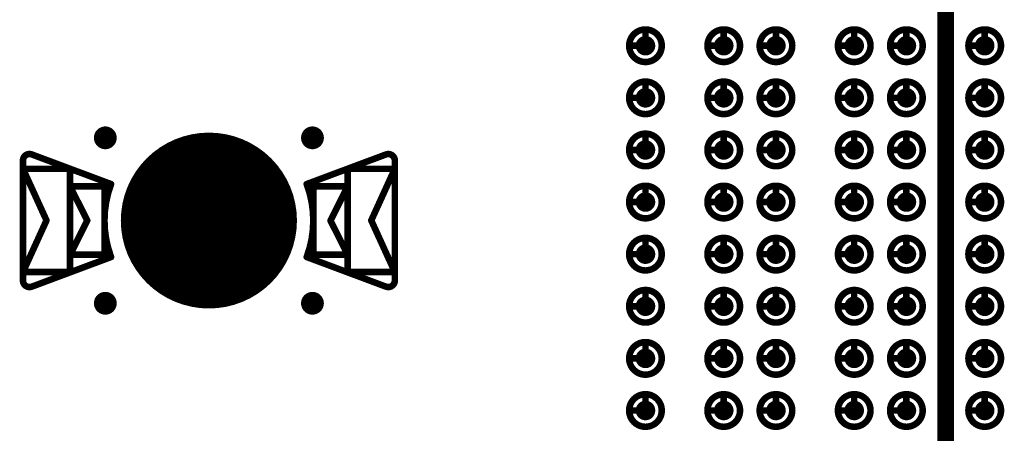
# Model space of a CAD drawing. Header units: millimetres. Extents: x 62 to 363, y 42 to 391.
# Tile 46 of 216: x 166.01 to 181.1, y 88.65 to 95. Entities that reach past the tile are written whole.
import ezdxf

# ---------------------------------------------------------------- set-up
doc = ezdxf.new("R2010")
doc.units = ezdxf.units.MM
for name, color, linetype in [('Mechanical8', 56, 'Continuous'), ('PadHoleLayer', 156, 'Continuous'), ('ViaHoleLayer', 16, 'Continuous')]:
    doc.layers.add(name, color=color, linetype=linetype)

# ---------------------------------------------------------------- blocks, each defined once
blk = doc.blocks.new('HARWIN_S9121_45R_11')
at = {"layer": 'Mechanical8'}
for points, const_width in [([(1.3, 0, 1), (-1.3, 0, 1)], 0.1), ([(-2.74, 1.015, 1), (-2.69, 1.015, 1)], 0.05), ([(-2.74, 1.015, 1), (-2.69, 1.015, 1)], 0.05), ([(2.69, 1.015, 1), (2.74, 1.015, 1)], 0.05), ([(2.69, 1.015, 1), (2.74, 1.015, 1)], 0.05), ([(-2.875, 0.921, 1), (-2.825, 0.921, 1)], 0.05), ([(-2.875, 0.921, 1), (-2.825, 0.921, 1)], 0.05), ([(2.825, 0.921, 1), (2.875, 0.921, 1)], 0.05), ([(2.825, 0.921, 1), (2.875, 0.921, 1)], 0.05), ([(-2.875, 0.791, 1), (-2.825, 0.791, 1)], 0.05), ([(-2.875, 0.791, 1), (-2.825, 0.791, 1)], 0.05), ([(-2.875, 0.791, 1), (-2.825, 0.791, 1)], 0.05), ([(-2.152, 0.791, 1), (-2.102, 0.791, 1)], 0.05), ([(-2.152, 0.791, 1), (-2.102, 0.791, 1)], 0.05), ([(2.103, 0.791, 1), (2.153, 0.791, 1)], 0.05), ([(2.103, 0.791, 1), (2.153, 0.791, 1)], 0.05), ([(2.825, 0.791, 1), (2.875, 0.791, 1)], 0.05), ([(2.825, 0.791, 1), (2.875, 0.791, 1)], 0.05), ([(2.825, 0.791, 1), (2.875, 0.791, 1)], 0.05), ([(-1.524, 0.56, 1), (-1.474, 0.56, 1)], 0.05), ([(-1.524, 0.56, 1), (-1.474, 0.56, 1)], 0.05), ([(1.474, 0.56, 1), (1.524, 0.56, 1)], 0.05), ([(1.474, 0.56, 1), (1.524, 0.56, 1)], 0.05), ([(-2.152, 0.525, 1), (-2.102, 0.525, 1)], 0.05), ([(-2.152, 0.525, 1), (-2.102, 0.525, 1)], 0.05), ([(-2.152, 0.525, 1), (-2.102, 0.525, 1)], 0.05), ([(-1.625, 0.525, 1), (-1.575, 0.525, 1)], 0.05), ([(-1.625, 0.525, 1), (-1.575, 0.525, 1)], 0.05), ([(-0.025, 0.5, 1), (0.025, 0.5, 1)], 0.05), ([(-0.025, 0.5, 1), (0.025, 0.5, 1)], 0.05), ([(1.575, 0.525, 1), (1.625, 0.525, 1)], 0.05), ([(1.575, 0.525, 1), (1.625, 0.525, 1)], 0.05), ([(2.103, 0.525, 1), (2.153, 0.525, 1)], 0.05), ([(2.103, 0.525, 1), (2.153, 0.525, 1)], 0.05), ([(2.103, 0.525, 1), (2.153, 0.525, 1)], 0.05), ([(-2.514, -0.002, 1), (-2.464, -0.002, 1)], 0.05), ([(-2.514, -0.002, 1), (-2.464, -0.002, 1)], 0.05), ([(-1.889, 0, 1), (-1.839, 0, 1)], 0.05), ([(-1.889, 0, 1), (-1.839, 0, 1)], 0.05), ([(-1.325, 0, 1), (-1.275, 0, 1)], 0.05), ([(-0.525, 0, 1), (-0.475, 0, 1)], 0.05), ([(-0.525, 0, 1), (-0.475, 0, 1)], 0.05), ([(-0.025, 0, 1), (0.025, 0, 1)], 0.05), ([(-0.025, 0, 1), (0.025, 0, 1)], 0.05), ([(-0.025, 0, 1), (0.025, 0, 1)], 0.05), ([(-0.025, 0, 1), (0.025, 0, 1)], 0.05), ([(-0.025, 0, 1), (0.025, 0, 1)], 0.05), ([(-0.025, 0, 1), (0.025, 0, 1)], 0.05), ([(-0.025, 0, 1), (0.025, 0, 1)], 0.05), ([(-0.025, 0, 1), (0.025, 0, 1)], 0.05), ([(0.475, 0, 1), (0.525, 0, 1)], 0.05), ([(0.475, 0, 1), (0.525, 0, 1)], 0.05), ([(1.275, 0, 1), (1.325, 0, 1)], 0.05), ([(1.839, 0, 1), (1.889, 0, 1)], 0.05), ([(1.839, 0, 1), (1.889, 0, 1)], 0.05), ([(2.464, -0.002, 1), (2.514, -0.002, 1)], 0.05), ([(2.464, -0.002, 1), (2.514, -0.002, 1)], 0.05), ([(-0.025, -0.5, 1), (0.025, -0.5, 1)], 0.05), ([(-0.025, -0.5, 1), (0.025, -0.5, 1)], 0.05), ([(-2.152, -0.525, 1), (-2.102, -0.525, 1)], 0.05), ([(-2.152, -0.525, 1), (-2.102, -0.525, 1)], 0.05), ([(-2.152, -0.525, 1), (-2.102, -0.525, 1)], 0.05), ([(-1.625, -0.525, 1), (-1.575, -0.525, 1)], 0.05), ([(-1.625, -0.525, 1), (-1.575, -0.525, 1)], 0.05), ([(-1.524, -0.56, 1), (-1.474, -0.56, 1)], 0.05), ([(-1.524, -0.56, 1), (-1.474, -0.56, 1)], 0.05), ([(1.474, -0.56, 1), (1.524, -0.56, 1)], 0.05), ([(1.474, -0.56, 1), (1.524, -0.56, 1)], 0.05), ([(1.575, -0.525, 1), (1.625, -0.525, 1)], 0.05), ([(1.575, -0.525, 1), (1.625, -0.525, 1)], 0.05), ([(2.103, -0.525, 1), (2.153, -0.525, 1)], 0.05), ([(2.103, -0.525, 1), (2.153, -0.525, 1)], 0.05), ([(2.103, -0.525, 1), (2.153, -0.525, 1)], 0.05), ([(-2.875, -0.795, 1), (-2.825, -0.795, 1)], 0.05), ([(-2.875, -0.795, 1), (-2.825, -0.795, 1)], 0.05), ([(-2.875, -0.795, 1), (-2.825, -0.795, 1)], 0.05), ([(-2.152, -0.795, 1), (-2.102, -0.795, 1)], 0.05), ([(-2.152, -0.795, 1), (-2.102, -0.795, 1)], 0.05), ([(2.103, -0.795, 1), (2.153, -0.795, 1)], 0.05), ([(2.103, -0.795, 1), (2.153, -0.795, 1)], 0.05), ([(2.825, -0.795, 1), (2.875, -0.795, 1)], 0.05), ([(2.825, -0.795, 1), (2.875, -0.795, 1)], 0.05), ([(2.825, -0.795, 1), (2.875, -0.795, 1)], 0.05), ([(-2.875, -0.921, 1), (-2.825, -0.921, 1)], 0.05), ([(-2.875, -0.921, 1), (-2.825, -0.921, 1)], 0.05), ([(2.825, -0.921, 1), (2.875, -0.921, 1)], 0.05), ([(2.825, -0.921, 1), (2.875, -0.921, 1)], 0.05), ([(-2.74, -1.015, 1), (-2.69, -1.015, 1)], 0.05), ([(-2.74, -1.015, 1), (-2.69, -1.015, 1)], 0.05), ([(2.69, -1.015, 1), (2.74, -1.015, 1)], 0.05), ([(2.69, -1.015, 1), (2.74, -1.015, 1)], 0.05)]:
    blk.add_lwpolyline(points, format="xyb", close=True, dxfattribs=dict(at, const_width=const_width))
at = {"layer": 'Mechanical8', "const_width": 0.1}
for points in [[(-2.85, 0.921, -0.523343), (-2.715, 1.015)], [(2.715, 1.015, -0.523343), (2.85, 0.921)], [(-1.499, -0.56, -0.180829), (-1.499, 0.56)], [(1.499, 0.56, -0.180829), (1.499, -0.56)], [(-2.715, -1.015, -0.523343), (-2.85, -0.921)], [(2.85, -0.921, -0.523343), (2.715, -1.015)]]:
    blk.add_lwpolyline(points, format="xyb", dxfattribs=at)
for points in [[(-1.499, 0.56), (-2.715, 1.015)], [(2.715, 1.015), (1.499, 0.56)], [(-2.85, 0.921), (-2.85, -0.921)], [(2.85, 0.921), (2.85, -0.921)], [(-2.85, 0.791), (-2.85, -0.795)], [(-2.489, -0.002), (-2.85, 0.791)], [(-2.127, 0.791), (-2.85, 0.791)], [(-2.127, 0.791), (-2.127, -0.795)], [(2.128, 0.791), (2.128, -0.795)], [(2.85, 0.791), (2.128, 0.791)], [(2.85, 0.791), (2.489, -0.002)], [(2.85, 0.791), (2.85, -0.795)], [(-2.127, 0.525), (-2.127, -0.525)], [(-1.864, 0), (-2.127, 0.525)], [(-1.6, 0.525), (-2.127, 0.525)], [(-1.6, 0.525), (-1.6, -0.525)], [(0, 0.5), (0, 0)], [(0, 0.5), (0, 0)], [(1.6, 0.525), (1.6, -0.525)], [(2.128, 0.525), (1.6, 0.525)], [(2.128, 0.525), (1.864, 0)], [(2.128, 0.525), (2.128, -0.525)], [(-2.489, -0.002), (-2.85, -0.795)], [(-1.864, 0), (-2.127, -0.525)], [(0, 0), (-0.5, 0)], [(0, 0), (-0.5, 0)], [(0, 0), (0, -0.5)], [(0, 0), (0, -0.5)], [(0.5, 0), (0, 0)], [(0.5, 0), (0, 0)], [(2.128, -0.525), (1.864, 0)], [(2.85, -0.795), (2.489, -0.002)], [(-1.499, -0.56), (-2.715, -1.015)], [(-1.6, -0.525), (-2.127, -0.525)], [(2.715, -1.015), (1.499, -0.56)], [(2.128, -0.525), (1.6, -0.525)], [(-2.127, -0.795), (-2.85, -0.795)], [(2.85, -0.795), (2.128, -0.795)]]:
    blk.add_lwpolyline(points, dxfattribs=at)
at = {"layer": 'PadHoleLayer', "const_width": 1.3}
blk.add_lwpolyline([(-0.65, 0, 1), (0.65, 0, 1)], format="xyb", close=True, dxfattribs=at)
blk = doc.blocks.new('SAMTEC_SEAM8_40_S02_0_S_10_2_GP_K_HP_1860')
at = {"layer": 'Mechanical8'}
for points, const_width in [([(-14.55, 4.6, 1), (-15.05, 4.6, 1)], 0.1), ([(-14.825, 4.85, 1), (-14.775, 4.85, 1)], 0.05), ([(-13.75, 4.6, 1), (-14.25, 4.6, 1)], 0.1), ([(-14.025, 4.85, 1), (-13.975, 4.85, 1)], 0.05), ([(-12.95, 4.6, 1), (-13.45, 4.6, 1)], 0.1), ([(-13.225, 4.85, 1), (-13.175, 4.85, 1)], 0.05), ([(-12.15, 4.6, 1), (-12.65, 4.6, 1)], 0.1), ([(-12.425, 4.85, 1), (-12.375, 4.85, 1)], 0.05), ([(-11.35, 4.6, 1), (-11.85, 4.6, 1)], 0.1), ([(-11.625, 4.85, 1), (-11.575, 4.85, 1)], 0.05), ([(-10.55, 4.6, 1), (-11.05, 4.6, 1)], 0.1), ([(-10.825, 4.85, 1), (-10.775, 4.85, 1)], 0.05), ([(-9.75, 4.6, 1), (-10.25, 4.6, 1)], 0.1), ([(-10.025, 4.85, 1), (-9.975, 4.85, 1)], 0.05), ([(-8.95, 4.6, 1), (-9.45, 4.6, 1)], 0.1), ([(-9.225, 4.85, 1), (-9.175, 4.85, 1)], 0.05), ([(-15.075, 4.6, 1), (-15.025, 4.6, 1)], 0.05), ([(-14.825, 4.6, 1), (-14.775, 4.6, 1)], 0.05), ([(-14.825, 4.6, 1), (-14.775, 4.6, 1)], 0.05), ([(-14.575, 4.6, 1), (-14.525, 4.6, 1)], 0.05), ([(-14.575, 4.6, 1), (-14.525, 4.6, 1)], 0.05), ([(-14.275, 4.6, 1), (-14.225, 4.6, 1)], 0.05), ([(-14.025, 4.6, 1), (-13.975, 4.6, 1)], 0.05), ([(-14.025, 4.6, 1), (-13.975, 4.6, 1)], 0.05), ([(-13.775, 4.6, 1), (-13.725, 4.6, 1)], 0.05), ([(-13.775, 4.6, 1), (-13.725, 4.6, 1)], 0.05), ([(-13.475, 4.6, 1), (-13.425, 4.6, 1)], 0.05), ([(-13.225, 4.6, 1), (-13.175, 4.6, 1)], 0.05), ([(-13.225, 4.6, 1), (-13.175, 4.6, 1)], 0.05), ([(-12.975, 4.6, 1), (-12.925, 4.6, 1)], 0.05), ([(-12.975, 4.6, 1), (-12.925, 4.6, 1)], 0.05), ([(-12.675, 4.6, 1), (-12.625, 4.6, 1)], 0.05), ([(-12.425, 4.6, 1), (-12.375, 4.6, 1)], 0.05), ([(-12.425, 4.6, 1), (-12.375, 4.6, 1)], 0.05), ([(-12.175, 4.6, 1), (-12.125, 4.6, 1)], 0.05), ([(-12.175, 4.6, 1), (-12.125, 4.6, 1)], 0.05), ([(-11.875, 4.6, 1), (-11.825, 4.6, 1)], 0.05), ([(-11.625, 4.6, 1), (-11.575, 4.6, 1)], 0.05), ([(-11.625, 4.6, 1), (-11.575, 4.6, 1)], 0.05), ([(-11.375, 4.6, 1), (-11.325, 4.6, 1)], 0.05), ([(-11.375, 4.6, 1), (-11.325, 4.6, 1)], 0.05), ([(-11.075, 4.6, 1), (-11.025, 4.6, 1)], 0.05), ([(-10.825, 4.6, 1), (-10.775, 4.6, 1)], 0.05), ([(-10.825, 4.6, 1), (-10.775, 4.6, 1)], 0.05), ([(-10.575, 4.6, 1), (-10.525, 4.6, 1)], 0.05), ([(-10.575, 4.6, 1), (-10.525, 4.6, 1)], 0.05), ([(-10.275, 4.6, 1), (-10.225, 4.6, 1)], 0.05), ([(-10.025, 4.6, 1), (-9.975, 4.6, 1)], 0.05), ([(-10.025, 4.6, 1), (-9.975, 4.6, 1)], 0.05), ([(-9.775, 4.6, 1), (-9.725, 4.6, 1)], 0.05), ([(-9.775, 4.6, 1), (-9.725, 4.6, 1)], 0.05), ([(-9.475, 4.6, 1), (-9.425, 4.6, 1)], 0.05), ([(-9.225, 4.6, 1), (-9.175, 4.6, 1)], 0.05), ([(-9.225, 4.6, 1), (-9.175, 4.6, 1)], 0.05), ([(-8.975, 4.6, 1), (-8.925, 4.6, 1)], 0.05), ([(-8.975, 4.6, 1), (-8.925, 4.6, 1)], 0.05), ([(-14.55, 3.4, 1), (-15.05, 3.4, 1)], 0.1), ([(-14.825, 3.65, 1), (-14.775, 3.65, 1)], 0.05), ([(-13.75, 3.4, 1), (-14.25, 3.4, 1)], 0.1), ([(-14.025, 3.65, 1), (-13.975, 3.65, 1)], 0.05), ([(-12.95, 3.4, 1), (-13.45, 3.4, 1)], 0.1), ([(-13.225, 3.65, 1), (-13.175, 3.65, 1)], 0.05), ([(-12.15, 3.4, 1), (-12.65, 3.4, 1)], 0.1), ([(-12.425, 3.65, 1), (-12.375, 3.65, 1)], 0.05), ([(-11.35, 3.4, 1), (-11.85, 3.4, 1)], 0.1), ([(-11.625, 3.65, 1), (-11.575, 3.65, 1)], 0.05), ([(-10.55, 3.4, 1), (-11.05, 3.4, 1)], 0.1), ([(-10.825, 3.65, 1), (-10.775, 3.65, 1)], 0.05), ([(-9.75, 3.4, 1), (-10.25, 3.4, 1)], 0.1), ([(-10.025, 3.65, 1), (-9.975, 3.65, 1)], 0.05), ([(-8.95, 3.4, 1), (-9.45, 3.4, 1)], 0.1), ([(-9.225, 3.65, 1), (-9.175, 3.65, 1)], 0.05), ([(-15.075, 3.4, 1), (-15.025, 3.4, 1)], 0.05), ([(-14.825, 3.4, 1), (-14.775, 3.4, 1)], 0.05), ([(-14.825, 3.4, 1), (-14.775, 3.4, 1)], 0.05), ([(-14.575, 3.4, 1), (-14.525, 3.4, 1)], 0.05), ([(-14.575, 3.4, 1), (-14.525, 3.4, 1)], 0.05), ([(-14.275, 3.4, 1), (-14.225, 3.4, 1)], 0.05), ([(-14.025, 3.4, 1), (-13.975, 3.4, 1)], 0.05), ([(-14.025, 3.4, 1), (-13.975, 3.4, 1)], 0.05), ([(-13.775, 3.4, 1), (-13.725, 3.4, 1)], 0.05), ([(-13.775, 3.4, 1), (-13.725, 3.4, 1)], 0.05), ([(-13.475, 3.4, 1), (-13.425, 3.4, 1)], 0.05), ([(-13.225, 3.4, 1), (-13.175, 3.4, 1)], 0.05), ([(-13.225, 3.4, 1), (-13.175, 3.4, 1)], 0.05), ([(-12.975, 3.4, 1), (-12.925, 3.4, 1)], 0.05), ([(-12.975, 3.4, 1), (-12.925, 3.4, 1)], 0.05), ([(-12.675, 3.4, 1), (-12.625, 3.4, 1)], 0.05), ([(-12.425, 3.4, 1), (-12.375, 3.4, 1)], 0.05), ([(-12.425, 3.4, 1), (-12.375, 3.4, 1)], 0.05), ([(-12.175, 3.4, 1), (-12.125, 3.4, 1)], 0.05), ([(-12.175, 3.4, 1), (-12.125, 3.4, 1)], 0.05), ([(-11.875, 3.4, 1), (-11.825, 3.4, 1)], 0.05), ([(-11.625, 3.4, 1), (-11.575, 3.4, 1)], 0.05), ([(-11.625, 3.4, 1), (-11.575, 3.4, 1)], 0.05), ([(-11.375, 3.4, 1), (-11.325, 3.4, 1)], 0.05), ([(-11.375, 3.4, 1), (-11.325, 3.4, 1)], 0.05), ([(-11.075, 3.4, 1), (-11.025, 3.4, 1)], 0.05), ([(-10.825, 3.4, 1), (-10.775, 3.4, 1)], 0.05), ([(-10.825, 3.4, 1), (-10.775, 3.4, 1)], 0.05), ([(-10.575, 3.4, 1), (-10.525, 3.4, 1)], 0.05), ([(-10.575, 3.4, 1), (-10.525, 3.4, 1)], 0.05), ([(-10.275, 3.4, 1), (-10.225, 3.4, 1)], 0.05), ([(-10.025, 3.4, 1), (-9.975, 3.4, 1)], 0.05), ([(-10.025, 3.4, 1), (-9.975, 3.4, 1)], 0.05), ([(-9.775, 3.4, 1), (-9.725, 3.4, 1)], 0.05), ([(-9.775, 3.4, 1), (-9.725, 3.4, 1)], 0.05), ([(-9.475, 3.4, 1), (-9.425, 3.4, 1)], 0.05), ([(-9.225, 3.4, 1), (-9.175, 3.4, 1)], 0.05), ([(-9.225, 3.4, 1), (-9.175, 3.4, 1)], 0.05), ([(-8.975, 3.4, 1), (-8.925, 3.4, 1)], 0.05), ([(-8.975, 3.4, 1), (-8.925, 3.4, 1)], 0.05), ([(-14.55, 2.6, 1), (-15.05, 2.6, 1)], 0.1), ([(-14.825, 2.85, 1), (-14.775, 2.85, 1)], 0.05), ([(-13.75, 2.6, 1), (-14.25, 2.6, 1)], 0.1), ([(-14.025, 2.85, 1), (-13.975, 2.85, 1)], 0.05), ([(-12.95, 2.6, 1), (-13.45, 2.6, 1)], 0.1), ([(-13.225, 2.85, 1), (-13.175, 2.85, 1)], 0.05), ([(-12.15, 2.6, 1), (-12.65, 2.6, 1)], 0.1), ([(-12.425, 2.85, 1), (-12.375, 2.85, 1)], 0.05), ([(-11.35, 2.6, 1), (-11.85, 2.6, 1)], 0.1), ([(-11.625, 2.85, 1), (-11.575, 2.85, 1)], 0.05), ([(-10.55, 2.6, 1), (-11.05, 2.6, 1)], 0.1), ([(-10.825, 2.85, 1), (-10.775, 2.85, 1)], 0.05), ([(-9.75, 2.6, 1), (-10.25, 2.6, 1)], 0.1), ([(-10.025, 2.85, 1), (-9.975, 2.85, 1)], 0.05), ([(-8.95, 2.6, 1), (-9.45, 2.6, 1)], 0.1), ([(-9.225, 2.85, 1), (-9.175, 2.85, 1)], 0.05), ([(-15.075, 2.6, 1), (-15.025, 2.6, 1)], 0.05), ([(-14.825, 2.6, 1), (-14.775, 2.6, 1)], 0.05), ([(-14.825, 2.6, 1), (-14.775, 2.6, 1)], 0.05), ([(-14.575, 2.6, 1), (-14.525, 2.6, 1)], 0.05), ([(-14.575, 2.6, 1), (-14.525, 2.6, 1)], 0.05), ([(-14.275, 2.6, 1), (-14.225, 2.6, 1)], 0.05), ([(-14.025, 2.6, 1), (-13.975, 2.6, 1)], 0.05), ([(-14.025, 2.6, 1), (-13.975, 2.6, 1)], 0.05), ([(-13.775, 2.6, 1), (-13.725, 2.6, 1)], 0.05), ([(-13.775, 2.6, 1), (-13.725, 2.6, 1)], 0.05), ([(-13.475, 2.6, 1), (-13.425, 2.6, 1)], 0.05), ([(-13.225, 2.6, 1), (-13.175, 2.6, 1)], 0.05), ([(-13.225, 2.6, 1), (-13.175, 2.6, 1)], 0.05), ([(-12.975, 2.6, 1), (-12.925, 2.6, 1)], 0.05), ([(-12.975, 2.6, 1), (-12.925, 2.6, 1)], 0.05), ([(-12.675, 2.6, 1), (-12.625, 2.6, 1)], 0.05), ([(-12.425, 2.6, 1), (-12.375, 2.6, 1)], 0.05), ([(-12.425, 2.6, 1), (-12.375, 2.6, 1)], 0.05), ([(-12.175, 2.6, 1), (-12.125, 2.6, 1)], 0.05), ([(-12.175, 2.6, 1), (-12.125, 2.6, 1)], 0.05), ([(-11.875, 2.6, 1), (-11.825, 2.6, 1)], 0.05), ([(-11.625, 2.6, 1), (-11.575, 2.6, 1)], 0.05), ([(-11.625, 2.6, 1), (-11.575, 2.6, 1)], 0.05), ([(-11.375, 2.6, 1), (-11.325, 2.6, 1)], 0.05), ([(-11.375, 2.6, 1), (-11.325, 2.6, 1)], 0.05), ([(-11.075, 2.6, 1), (-11.025, 2.6, 1)], 0.05), ([(-10.825, 2.6, 1), (-10.775, 2.6, 1)], 0.05), ([(-10.825, 2.6, 1), (-10.775, 2.6, 1)], 0.05), ([(-10.575, 2.6, 1), (-10.525, 2.6, 1)], 0.05), ([(-10.575, 2.6, 1), (-10.525, 2.6, 1)], 0.05), ([(-10.275, 2.6, 1), (-10.225, 2.6, 1)], 0.05), ([(-10.025, 2.6, 1), (-9.975, 2.6, 1)], 0.05), ([(-10.025, 2.6, 1), (-9.975, 2.6, 1)], 0.05), ([(-9.775, 2.6, 1), (-9.725, 2.6, 1)], 0.05), ([(-9.775, 2.6, 1), (-9.725, 2.6, 1)], 0.05), ([(-9.475, 2.6, 1), (-9.425, 2.6, 1)], 0.05), ([(-9.225, 2.6, 1), (-9.175, 2.6, 1)], 0.05), ([(-9.225, 2.6, 1), (-9.175, 2.6, 1)], 0.05), ([(-8.975, 2.6, 1), (-8.925, 2.6, 1)], 0.05), ([(-8.975, 2.6, 1), (-8.925, 2.6, 1)], 0.05), ([(-14.55, 1.4, 1), (-15.05, 1.4, 1)], 0.1), ([(-14.825, 1.65, 1), (-14.775, 1.65, 1)], 0.05), ([(-13.75, 1.4, 1), (-14.25, 1.4, 1)], 0.1), ([(-14.025, 1.65, 1), (-13.975, 1.65, 1)], 0.05), ([(-12.95, 1.4, 1), (-13.45, 1.4, 1)], 0.1), ([(-13.225, 1.65, 1), (-13.175, 1.65, 1)], 0.05), ([(-12.15, 1.4, 1), (-12.65, 1.4, 1)], 0.1), ([(-12.425, 1.65, 1), (-12.375, 1.65, 1)], 0.05), ([(-11.35, 1.4, 1), (-11.85, 1.4, 1)], 0.1), ([(-11.625, 1.65, 1), (-11.575, 1.65, 1)], 0.05), ([(-10.55, 1.4, 1), (-11.05, 1.4, 1)], 0.1), ([(-10.825, 1.65, 1), (-10.775, 1.65, 1)], 0.05), ([(-9.75, 1.4, 1), (-10.25, 1.4, 1)], 0.1), ([(-10.025, 1.65, 1), (-9.975, 1.65, 1)], 0.05), ([(-8.95, 1.4, 1), (-9.45, 1.4, 1)], 0.1), ([(-9.225, 1.65, 1), (-9.175, 1.65, 1)], 0.05), ([(-15.075, 1.4, 1), (-15.025, 1.4, 1)], 0.05), ([(-14.825, 1.4, 1), (-14.775, 1.4, 1)], 0.05), ([(-14.825, 1.4, 1), (-14.775, 1.4, 1)], 0.05), ([(-14.575, 1.4, 1), (-14.525, 1.4, 1)], 0.05), ([(-14.575, 1.4, 1), (-14.525, 1.4, 1)], 0.05), ([(-14.275, 1.4, 1), (-14.225, 1.4, 1)], 0.05), ([(-14.025, 1.4, 1), (-13.975, 1.4, 1)], 0.05), ([(-14.025, 1.4, 1), (-13.975, 1.4, 1)], 0.05), ([(-13.775, 1.4, 1), (-13.725, 1.4, 1)], 0.05), ([(-13.775, 1.4, 1), (-13.725, 1.4, 1)], 0.05), ([(-13.475, 1.4, 1), (-13.425, 1.4, 1)], 0.05), ([(-13.225, 1.4, 1), (-13.175, 1.4, 1)], 0.05), ([(-13.225, 1.4, 1), (-13.175, 1.4, 1)], 0.05), ([(-12.975, 1.4, 1), (-12.925, 1.4, 1)], 0.05), ([(-12.975, 1.4, 1), (-12.925, 1.4, 1)], 0.05), ([(-12.675, 1.4, 1), (-12.625, 1.4, 1)], 0.05), ([(-12.425, 1.4, 1), (-12.375, 1.4, 1)], 0.05), ([(-12.425, 1.4, 1), (-12.375, 1.4, 1)], 0.05), ([(-12.175, 1.4, 1), (-12.125, 1.4, 1)], 0.05), ([(-12.175, 1.4, 1), (-12.125, 1.4, 1)], 0.05), ([(-11.875, 1.4, 1), (-11.825, 1.4, 1)], 0.05), ([(-11.625, 1.4, 1), (-11.575, 1.4, 1)], 0.05), ([(-11.625, 1.4, 1), (-11.575, 1.4, 1)], 0.05), ([(-11.375, 1.4, 1), (-11.325, 1.4, 1)], 0.05), ([(-11.375, 1.4, 1), (-11.325, 1.4, 1)], 0.05), ([(-11.075, 1.4, 1), (-11.025, 1.4, 1)], 0.05), ([(-10.825, 1.4, 1), (-10.775, 1.4, 1)], 0.05), ([(-10.825, 1.4, 1), (-10.775, 1.4, 1)], 0.05), ([(-10.575, 1.4, 1), (-10.525, 1.4, 1)], 0.05), ([(-10.575, 1.4, 1), (-10.525, 1.4, 1)], 0.05), ([(-10.275, 1.4, 1), (-10.225, 1.4, 1)], 0.05), ([(-10.025, 1.4, 1), (-9.975, 1.4, 1)], 0.05), ([(-10.025, 1.4, 1), (-9.975, 1.4, 1)], 0.05), ([(-9.775, 1.4, 1), (-9.725, 1.4, 1)], 0.05), ([(-9.775, 1.4, 1), (-9.725, 1.4, 1)], 0.05), ([(-9.475, 1.4, 1), (-9.425, 1.4, 1)], 0.05), ([(-9.225, 1.4, 1), (-9.175, 1.4, 1)], 0.05), ([(-9.225, 1.4, 1), (-9.175, 1.4, 1)], 0.05), ([(-8.975, 1.4, 1), (-8.925, 1.4, 1)], 0.05), ([(-8.975, 1.4, 1), (-8.925, 1.4, 1)], 0.05), ([(-14.55, 0.6, 1), (-15.05, 0.6, 1)], 0.1), ([(-14.825, 0.85, 1), (-14.775, 0.85, 1)], 0.05), ([(-13.75, 0.6, 1), (-14.25, 0.6, 1)], 0.1), ([(-14.025, 0.85, 1), (-13.975, 0.85, 1)], 0.05), ([(-12.95, 0.6, 1), (-13.45, 0.6, 1)], 0.1), ([(-13.225, 0.85, 1), (-13.175, 0.85, 1)], 0.05), ([(-12.15, 0.6, 1), (-12.65, 0.6, 1)], 0.1), ([(-12.425, 0.85, 1), (-12.375, 0.85, 1)], 0.05), ([(-11.35, 0.6, 1), (-11.85, 0.6, 1)], 0.1), ([(-11.625, 0.85, 1), (-11.575, 0.85, 1)], 0.05), ([(-10.55, 0.6, 1), (-11.05, 0.6, 1)], 0.1), ([(-10.825, 0.85, 1), (-10.775, 0.85, 1)], 0.05), ([(-9.75, 0.6, 1), (-10.25, 0.6, 1)], 0.1), ([(-10.025, 0.85, 1), (-9.975, 0.85, 1)], 0.05), ([(-8.95, 0.6, 1), (-9.45, 0.6, 1)], 0.1), ([(-9.225, 0.85, 1), (-9.175, 0.85, 1)], 0.05), ([(-15.075, 0.6, 1), (-15.025, 0.6, 1)], 0.05), ([(-14.825, 0.6, 1), (-14.775, 0.6, 1)], 0.05), ([(-14.825, 0.6, 1), (-14.775, 0.6, 1)], 0.05), ([(-14.575, 0.6, 1), (-14.525, 0.6, 1)], 0.05), ([(-14.575, 0.6, 1), (-14.525, 0.6, 1)], 0.05), ([(-14.275, 0.6, 1), (-14.225, 0.6, 1)], 0.05), ([(-14.025, 0.6, 1), (-13.975, 0.6, 1)], 0.05), ([(-14.025, 0.6, 1), (-13.975, 0.6, 1)], 0.05), ([(-13.775, 0.6, 1), (-13.725, 0.6, 1)], 0.05), ([(-13.775, 0.6, 1), (-13.725, 0.6, 1)], 0.05), ([(-13.475, 0.6, 1), (-13.425, 0.6, 1)], 0.05), ([(-13.225, 0.6, 1), (-13.175, 0.6, 1)], 0.05), ([(-13.225, 0.6, 1), (-13.175, 0.6, 1)], 0.05), ([(-12.975, 0.6, 1), (-12.925, 0.6, 1)], 0.05), ([(-12.975, 0.6, 1), (-12.925, 0.6, 1)], 0.05), ([(-12.675, 0.6, 1), (-12.625, 0.6, 1)], 0.05), ([(-12.425, 0.6, 1), (-12.375, 0.6, 1)], 0.05), ([(-12.425, 0.6, 1), (-12.375, 0.6, 1)], 0.05), ([(-12.175, 0.6, 1), (-12.125, 0.6, 1)], 0.05), ([(-12.175, 0.6, 1), (-12.125, 0.6, 1)], 0.05), ([(-11.875, 0.6, 1), (-11.825, 0.6, 1)], 0.05), ([(-11.625, 0.6, 1), (-11.575, 0.6, 1)], 0.05), ([(-11.625, 0.6, 1), (-11.575, 0.6, 1)], 0.05), ([(-11.375, 0.6, 1), (-11.325, 0.6, 1)], 0.05), ([(-11.375, 0.6, 1), (-11.325, 0.6, 1)], 0.05), ([(-11.075, 0.6, 1), (-11.025, 0.6, 1)], 0.05), ([(-10.825, 0.6, 1), (-10.775, 0.6, 1)], 0.05), ([(-10.825, 0.6, 1), (-10.775, 0.6, 1)], 0.05), ([(-10.575, 0.6, 1), (-10.525, 0.6, 1)], 0.05), ([(-10.575, 0.6, 1), (-10.525, 0.6, 1)], 0.05), ([(-10.275, 0.6, 1), (-10.225, 0.6, 1)], 0.05), ([(-10.025, 0.6, 1), (-9.975, 0.6, 1)], 0.05), ([(-10.025, 0.6, 1), (-9.975, 0.6, 1)], 0.05), ([(-9.775, 0.6, 1), (-9.725, 0.6, 1)], 0.05), ([(-9.775, 0.6, 1), (-9.725, 0.6, 1)], 0.05), ([(-9.475, 0.6, 1), (-9.425, 0.6, 1)], 0.05), ([(-9.225, 0.6, 1), (-9.175, 0.6, 1)], 0.05), ([(-9.225, 0.6, 1), (-9.175, 0.6, 1)], 0.05), ([(-8.975, 0.6, 1), (-8.925, 0.6, 1)], 0.05), ([(-8.975, 0.6, 1), (-8.925, 0.6, 1)], 0.05), ([(-14.55, -0.6, 1), (-15.05, -0.6, 1)], 0.1), ([(-14.825, -0.35, 1), (-14.775, -0.35, 1)], 0.05), ([(-13.75, -0.6, 1), (-14.25, -0.6, 1)], 0.1), ([(-14.025, -0.35, 1), (-13.975, -0.35, 1)], 0.05), ([(-12.95, -0.6, 1), (-13.45, -0.6, 1)], 0.1), ([(-13.225, -0.35, 1), (-13.175, -0.35, 1)], 0.05), ([(-12.15, -0.6, 1), (-12.65, -0.6, 1)], 0.1), ([(-12.425, -0.35, 1), (-12.375, -0.35, 1)], 0.05), ([(-11.35, -0.6, 1), (-11.85, -0.6, 1)], 0.1), ([(-11.625, -0.35, 1), (-11.575, -0.35, 1)], 0.05), ([(-10.55, -0.6, 1), (-11.05, -0.6, 1)], 0.1), ([(-10.825, -0.35, 1), (-10.775, -0.35, 1)], 0.05), ([(-9.75, -0.6, 1), (-10.25, -0.6, 1)], 0.1), ([(-10.025, -0.35, 1), (-9.975, -0.35, 1)], 0.05), ([(-8.95, -0.6, 1), (-9.45, -0.6, 1)], 0.1), ([(-9.225, -0.35, 1), (-9.175, -0.35, 1)], 0.05), ([(-15.075, -0.6, 1), (-15.025, -0.6, 1)], 0.05), ([(-14.825, -0.6, 1), (-14.775, -0.6, 1)], 0.05), ([(-14.825, -0.6, 1), (-14.775, -0.6, 1)], 0.05), ([(-14.575, -0.6, 1), (-14.525, -0.6, 1)], 0.05), ([(-14.575, -0.6, 1), (-14.525, -0.6, 1)], 0.05), ([(-14.275, -0.6, 1), (-14.225, -0.6, 1)], 0.05), ([(-14.025, -0.6, 1), (-13.975, -0.6, 1)], 0.05), ([(-14.025, -0.6, 1), (-13.975, -0.6, 1)], 0.05), ([(-13.775, -0.6, 1), (-13.725, -0.6, 1)], 0.05), ([(-13.775, -0.6, 1), (-13.725, -0.6, 1)], 0.05), ([(-13.475, -0.6, 1), (-13.425, -0.6, 1)], 0.05), ([(-13.225, -0.6, 1), (-13.175, -0.6, 1)], 0.05), ([(-13.225, -0.6, 1), (-13.175, -0.6, 1)], 0.05), ([(-12.975, -0.6, 1), (-12.925, -0.6, 1)], 0.05), ([(-12.975, -0.6, 1), (-12.925, -0.6, 1)], 0.05), ([(-12.675, -0.6, 1), (-12.625, -0.6, 1)], 0.05), ([(-12.425, -0.6, 1), (-12.375, -0.6, 1)], 0.05), ([(-12.425, -0.6, 1), (-12.375, -0.6, 1)], 0.05), ([(-12.175, -0.6, 1), (-12.125, -0.6, 1)], 0.05), ([(-12.175, -0.6, 1), (-12.125, -0.6, 1)], 0.05), ([(-11.875, -0.6, 1), (-11.825, -0.6, 1)], 0.05), ([(-11.625, -0.6, 1), (-11.575, -0.6, 1)], 0.05), ([(-11.625, -0.6, 1), (-11.575, -0.6, 1)], 0.05), ([(-11.375, -0.6, 1), (-11.325, -0.6, 1)], 0.05), ([(-11.375, -0.6, 1), (-11.325, -0.6, 1)], 0.05), ([(-11.075, -0.6, 1), (-11.025, -0.6, 1)], 0.05), ([(-10.825, -0.6, 1), (-10.775, -0.6, 1)], 0.05), ([(-10.825, -0.6, 1), (-10.775, -0.6, 1)], 0.05), ([(-10.575, -0.6, 1), (-10.525, -0.6, 1)], 0.05), ([(-10.575, -0.6, 1), (-10.525, -0.6, 1)], 0.05), ([(-10.275, -0.6, 1), (-10.225, -0.6, 1)], 0.05), ([(-10.025, -0.6, 1), (-9.975, -0.6, 1)], 0.05), ([(-10.025, -0.6, 1), (-9.975, -0.6, 1)], 0.05), ([(-9.775, -0.6, 1), (-9.725, -0.6, 1)], 0.05), ([(-9.775, -0.6, 1), (-9.725, -0.6, 1)], 0.05), ([(-9.475, -0.6, 1), (-9.425, -0.6, 1)], 0.05), ([(-9.225, -0.6, 1), (-9.175, -0.6, 1)], 0.05), ([(-9.225, -0.6, 1), (-9.175, -0.6, 1)], 0.05), ([(-8.975, -0.6, 1), (-8.925, -0.6, 1)], 0.05), ([(-8.975, -0.6, 1), (-8.925, -0.6, 1)], 0.05)]:
    blk.add_lwpolyline(points, format="xyb", close=True, dxfattribs=dict(at, const_width=const_width))
at = {"layer": 'Mechanical8', "const_width": 0.1}
for points in [[(-14.8, 4.85), (-14.8, 4.6)], [(-14, 4.85), (-14, 4.6)], [(-13.2, 4.85), (-13.2, 4.6)], [(-12.4, 4.85), (-12.4, 4.6)], [(-11.6, 4.85), (-11.6, 4.6)], [(-10.8, 4.85), (-10.8, 4.6)], [(-10, 4.85), (-10, 4.6)], [(-9.2, 4.85), (-9.2, 4.6)], [(-14.8, 4.6), (-14.55, 4.6)], [(-14, 4.6), (-13.75, 4.6)], [(-13.2, 4.6), (-12.95, 4.6)], [(-12.4, 4.6), (-12.15, 4.6)], [(-11.6, 4.6), (-11.35, 4.6)], [(-10.8, 4.6), (-10.55, 4.6)], [(-10, 4.6), (-9.75, 4.6)], [(-9.2, 4.6), (-8.95, 4.6)], [(-14.8, 3.65), (-14.8, 3.4)], [(-14, 3.65), (-14, 3.4)], [(-13.2, 3.65), (-13.2, 3.4)], [(-12.4, 3.65), (-12.4, 3.4)], [(-11.6, 3.65), (-11.6, 3.4)], [(-10.8, 3.65), (-10.8, 3.4)], [(-10, 3.65), (-10, 3.4)], [(-9.2, 3.65), (-9.2, 3.4)], [(-14.8, 3.4), (-14.55, 3.4)], [(-14, 3.4), (-13.75, 3.4)], [(-13.2, 3.4), (-12.95, 3.4)], [(-12.4, 3.4), (-12.15, 3.4)], [(-11.6, 3.4), (-11.35, 3.4)], [(-10.8, 3.4), (-10.55, 3.4)], [(-10, 3.4), (-9.75, 3.4)], [(-9.2, 3.4), (-8.95, 3.4)], [(-14.8, 2.85), (-14.8, 2.6)], [(-14, 2.85), (-14, 2.6)], [(-13.2, 2.85), (-13.2, 2.6)], [(-12.4, 2.85), (-12.4, 2.6)], [(-11.6, 2.85), (-11.6, 2.6)], [(-10.8, 2.85), (-10.8, 2.6)], [(-10, 2.85), (-10, 2.6)], [(-9.2, 2.85), (-9.2, 2.6)], [(-14.8, 2.6), (-14.55, 2.6)], [(-14, 2.6), (-13.75, 2.6)], [(-13.2, 2.6), (-12.95, 2.6)], [(-12.4, 2.6), (-12.15, 2.6)], [(-11.6, 2.6), (-11.35, 2.6)], [(-10.8, 2.6), (-10.55, 2.6)], [(-10, 2.6), (-9.75, 2.6)], [(-9.2, 2.6), (-8.95, 2.6)], [(-14.8, 1.65), (-14.8, 1.4)], [(-14, 1.65), (-14, 1.4)], [(-13.2, 1.65), (-13.2, 1.4)], [(-12.4, 1.65), (-12.4, 1.4)], [(-11.6, 1.65), (-11.6, 1.4)], [(-10.8, 1.65), (-10.8, 1.4)], [(-10, 1.65), (-10, 1.4)], [(-9.2, 1.65), (-9.2, 1.4)], [(-14.8, 1.4), (-14.55, 1.4)], [(-14, 1.4), (-13.75, 1.4)], [(-13.2, 1.4), (-12.95, 1.4)], [(-12.4, 1.4), (-12.15, 1.4)], [(-11.6, 1.4), (-11.35, 1.4)], [(-10.8, 1.4), (-10.55, 1.4)], [(-10, 1.4), (-9.75, 1.4)], [(-9.2, 1.4), (-8.95, 1.4)], [(-14.8, 0.85), (-14.8, 0.6)], [(-14, 0.85), (-14, 0.6)], [(-13.2, 0.85), (-13.2, 0.6)], [(-12.4, 0.85), (-12.4, 0.6)], [(-11.6, 0.85), (-11.6, 0.6)], [(-10.8, 0.85), (-10.8, 0.6)], [(-10, 0.85), (-10, 0.6)], [(-9.2, 0.85), (-9.2, 0.6)], [(-14.8, 0.6), (-14.55, 0.6)], [(-14, 0.6), (-13.75, 0.6)], [(-13.2, 0.6), (-12.95, 0.6)], [(-12.4, 0.6), (-12.15, 0.6)], [(-11.6, 0.6), (-11.35, 0.6)], [(-10.8, 0.6), (-10.55, 0.6)], [(-10, 0.6), (-9.75, 0.6)], [(-9.2, 0.6), (-8.95, 0.6)], [(-14.8, -0.35), (-14.8, -0.6)], [(-14, -0.35), (-14, -0.6)], [(-13.2, -0.35), (-13.2, -0.6)], [(-12.4, -0.35), (-12.4, -0.6)], [(-11.6, -0.35), (-11.6, -0.6)], [(-10.8, -0.35), (-10.8, -0.6)], [(-10, -0.35), (-10, -0.6)], [(-9.2, -0.35), (-9.2, -0.6)], [(-14.8, -0.6), (-14.55, -0.6)], [(-14, -0.6), (-13.75, -0.6)], [(-13.2, -0.6), (-12.95, -0.6)], [(-12.4, -0.6), (-12.15, -0.6)], [(-11.6, -0.6), (-11.35, -0.6)], [(-10.8, -0.6), (-10.55, -0.6)], [(-10, -0.6), (-9.75, -0.6)], [(-9.2, -0.6), (-8.95, -0.6)]]:
    blk.add_lwpolyline(points, dxfattribs=at)
at = {"layer": 'PadHoleLayer', "const_width": 0.15}
for points in [[(-14.875, 4.6, 1), (-14.725, 4.6, 1)], [(-14.075, 4.6, 1), (-13.925, 4.6, 1)], [(-13.275, 4.6, 1), (-13.125, 4.6, 1)], [(-12.475, 4.6, 1), (-12.325, 4.6, 1)], [(-11.675, 4.6, 1), (-11.525, 4.6, 1)], [(-10.875, 4.6, 1), (-10.725, 4.6, 1)], [(-10.075, 4.6, 1), (-9.925, 4.6, 1)], [(-9.275, 4.6, 1), (-9.125, 4.6, 1)], [(-14.875, 3.4, 1), (-14.725, 3.4, 1)], [(-14.075, 3.4, 1), (-13.925, 3.4, 1)], [(-13.275, 3.4, 1), (-13.125, 3.4, 1)], [(-12.475, 3.4, 1), (-12.325, 3.4, 1)], [(-11.675, 3.4, 1), (-11.525, 3.4, 1)], [(-10.875, 3.4, 1), (-10.725, 3.4, 1)], [(-10.075, 3.4, 1), (-9.925, 3.4, 1)], [(-9.275, 3.4, 1), (-9.125, 3.4, 1)], [(-14.875, 2.6, 1), (-14.725, 2.6, 1)], [(-14.075, 2.6, 1), (-13.925, 2.6, 1)], [(-13.275, 2.6, 1), (-13.125, 2.6, 1)], [(-12.475, 2.6, 1), (-12.325, 2.6, 1)], [(-11.675, 2.6, 1), (-11.525, 2.6, 1)], [(-10.875, 2.6, 1), (-10.725, 2.6, 1)], [(-10.075, 2.6, 1), (-9.925, 2.6, 1)], [(-9.275, 2.6, 1), (-9.125, 2.6, 1)], [(-14.875, 1.4, 1), (-14.725, 1.4, 1)], [(-14.075, 1.4, 1), (-13.925, 1.4, 1)], [(-13.275, 1.4, 1), (-13.125, 1.4, 1)], [(-12.475, 1.4, 1), (-12.325, 1.4, 1)], [(-11.675, 1.4, 1), (-11.525, 1.4, 1)], [(-10.875, 1.4, 1), (-10.725, 1.4, 1)], [(-10.075, 1.4, 1), (-9.925, 1.4, 1)], [(-9.275, 1.4, 1), (-9.125, 1.4, 1)], [(-14.875, 0.6, 1), (-14.725, 0.6, 1)], [(-14.075, 0.6, 1), (-13.925, 0.6, 1)], [(-13.275, 0.6, 1), (-13.125, 0.6, 1)], [(-12.475, 0.6, 1), (-12.325, 0.6, 1)], [(-11.675, 0.6, 1), (-11.525, 0.6, 1)], [(-10.875, 0.6, 1), (-10.725, 0.6, 1)], [(-10.075, 0.6, 1), (-9.925, 0.6, 1)], [(-9.275, 0.6, 1), (-9.125, 0.6, 1)], [(-14.875, -0.6, 1), (-14.725, -0.6, 1)], [(-14.075, -0.6, 1), (-13.925, -0.6, 1)], [(-13.275, -0.6, 1), (-13.125, -0.6, 1)], [(-12.475, -0.6, 1), (-12.325, -0.6, 1)], [(-11.675, -0.6, 1), (-11.525, -0.6, 1)], [(-10.875, -0.6, 1), (-10.725, -0.6, 1)], [(-10.075, -0.6, 1), (-9.925, -0.6, 1)], [(-9.275, -0.6, 1), (-9.125, -0.6, 1)]]:
    blk.add_lwpolyline(points, format="xyb", close=True, dxfattribs=at)

msp = doc.modelspace()

# ---------------------------------------------------------------- linework, layer by layer
at = {"layer": 'Mechanical8', "const_width": 0.254}
msp.add_lwpolyline([(180.202, 72.246), (180.202, 103.3)], dxfattribs=at)
msp.add_lwpolyline([(180.202, 72.246), (180.202, 103.3)], dxfattribs=at)
at = {"layer": 'ViaHoleLayer', "const_width": 0.175}
for points in [[(167.235, 93.186, 1), (167.41, 93.186, 1)], [(170.41, 93.186, 1), (170.585, 93.186, 1)], [(167.235, 90.646, 1), (167.41, 90.646, 1)], [(170.41, 90.646, 1), (170.585, 90.646, 1)]]:
    msp.add_lwpolyline(points, format="xyb", close=True, dxfattribs=at)

# ---------------------------------------------------------------- block references
for name, p, rotation in [('SAMTEC_SEAM8_40_S02_0_S_10_2_GP_K_HP_1860', (180.202, 103.8), 90), ('HARWIN_S9121_45R_11', (168.91, 91.916), 180)]:
    msp.add_blockref(name, p, dxfattribs=dict(rotation=rotation))

doc.saveas('drawing.dxf')
